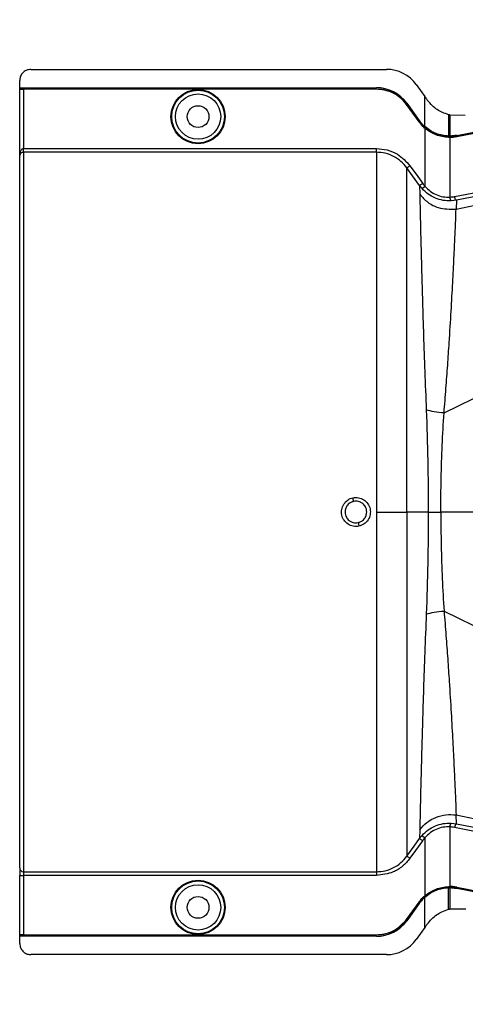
# Model space of a CAD drawing. Header units: inches. Extents: x -3977 to 448, y -4288 to 2176.
# Tile 134 of 206: x -3964 to -3905, y 67 to 198. Entities that reach past the tile are written whole.
import ezdxf

# ---------------------------------------------------------------- set-up
doc = ezdxf.new("R2010")
doc.units = ezdxf.units.IN
doc.header["$MEASUREMENT"] = 0

msp = doc.modelspace()

# ---------------------------------------------------------------- linework, layer by layer
at = {"color": 2, "linetype": 'Continuous', "lineweight": 25}
for p, q in [((-3962.591, 191.691), (-3915.323, 191.691)), ((-3964.091, 189.251), (-3964.091, 190.191)), ((-3964.091, 189.251), (-3916.653, 189.251)), ((-3964.091, 189.221), (-3964.091, 189.251)), ((-3964.091, 189.221), (-3916.653, 189.221)), ((-3964.091, 189.101), (-3964.091, 189.221)), ((-3964.091, 189.101), (-3916.653, 189.101)), ((-3964.091, 189.101), (-3964.091, 189.066)), ((-3964.091, 180.21), (-3964.091, 189.066)), ((-3963.591, 189.057), (-3963.591, 181.159)), ((-3916.653, 189.057), (-3963.591, 189.057)), ((-3916.653, 189.221), (-3916.653, 189.251)), ((-3916.653, 189.101), (-3916.653, 189.057)), ((-3911.353, 189.657), (-3910.215, 188.074)), ((-3906.063, 173.1), (-3826.89, 189.754)), ((-3826.89, 189.796), (-3906.012, 174.284)), ((-3910.215, 184.071), (-3910.215, 188.074)), ((-3912.63, 186.996), (-3912.595, 187.021)), ((-3910.989, 184.715), (-3912.63, 186.996)), ((-3912.595, 187.171), (-3912.619, 187.153)), ((-3912.619, 187.153), (-3910.978, 184.872)), ((-3912.595, 187.171), (-3910.954, 184.89)), ((-3912.595, 187.021), (-3910.954, 184.74)), ((-3910.989, 184.715), (-3910.954, 184.74)), ((-3910.978, 184.872), (-3910.954, 184.89)), ((-3907.656, 145.983), (-3826.89, 185.764)), ((-3907.051, 185.659), (-3907.051, 185.248)), ((-3907.051, 185.248), (-3907.051, 182.819)), ((-3906.893, 185.62), (-3906.893, 185.278)), ((-3906.872, 185.615), (-3906.893, 185.62)), ((-3906.893, 185.278), (-3906.893, 182.818)), ((-3904.832, 185.568), (-3906.872, 185.615)), ((-3910.244, 183.888), (-3910.215, 183.921)), ((-3910.215, 184.071), (-3910.235, 184.048)), ((-3910.215, 184.03), (-3910.215, 183.921)), ((-3910.215, 183.921), (-3908.73, 183.058)), ((-3910.215, 183.863), (-3910.215, 176.159)), ((-3907.052, 182.625), (-3907.051, 182.669)), ((-3907.051, 182.788), (-3906.892, 182.787)), ((-3907.051, 182.669), (-3907.051, 182.788)), ((-3906.893, 182.623), (-3906.893, 174.696)), ((-3905.961, 182.91), (-3905.955, 182.879)), ((-3905.952, 182.716), (-3905.961, 182.76)), ((-3963.591, 180.66), (-3963.591, 181.159)), ((-3963.591, 181.159), (-3916.653, 181.159)), ((-3964.091, 85.443), (-3964.091, 180.21)), ((-3916.653, 180.66), (-3963.591, 180.66)), ((-3963.591, 180.66), (-3963.591, 84.944)), ((-3910.916, 176.236), (-3910.873, 175.065)), ((-3910.588, 175.827), (-3910.916, 176.236)), ((-3910.588, 175.827), (-3910.215, 176.159)), ((-3906.012, 174.284), (-3906.72, 174.197)), ((-3906.012, 174.284), (-3906.063, 173.1)), ((-3916.653, 132.802), (-3912.595, 132.802)), ((-3909.757, 132.802), (-3912.595, 132.802)), ((-3909.757, 132.802), (-3908.089, 132.802)), ((-3851.032, 132.802), (-3908.089, 132.802)), ((-3907.656, 119.621), (-3826.89, 79.84)), ((-3906.012, 91.32), (-3906.063, 92.505)), ((-3906.063, 92.505), (-3826.89, 75.85)), ((-3910.873, 90.539), (-3910.916, 89.368)), ((-3906.893, 90.908), (-3906.893, 82.981)), ((-3906.72, 91.407), (-3906.012, 91.32)), ((-3906.012, 91.32), (-3826.89, 75.808)), ((-3910.588, 89.777), (-3910.215, 89.445)), ((-3910.215, 89.445), (-3910.215, 81.741)), ((-3964.091, 85.443), (-3964.091, 84.445)), ((-3964.091, 84.445), (-3963.591, 84.445)), ((-3964.091, 76.538), (-3964.091, 84.445)), ((-3963.591, 84.944), (-3916.653, 84.944)), ((-3963.591, 84.944), (-3963.591, 84.445)), ((-3916.653, 84.445), (-3963.591, 84.445)), ((-3963.591, 84.445), (-3963.591, 76.547)), ((-3907.052, 82.979), (-3907.051, 82.935)), ((-3907.051, 82.935), (-3907.051, 82.816)), ((-3907.051, 80.356), (-3907.051, 82.785)), ((-3906.893, 82.787), (-3906.893, 80.326)), ((-3905.952, 82.888), (-3905.961, 82.844)), ((-3905.961, 82.694), (-3905.955, 82.725)), ((-3910.244, 81.716), (-3910.215, 81.683)), ((-3910.235, 81.556), (-3910.215, 81.533)), ((-3910.215, 81.574), (-3910.215, 81.683)), ((-3910.215, 77.53), (-3910.215, 81.533)), ((-3912.63, 78.608), (-3910.989, 80.89)), ((-3910.978, 80.732), (-3912.619, 78.451)), ((-3910.954, 80.864), (-3912.595, 78.583)), ((-3910.954, 80.714), (-3912.595, 78.433)), ((-3910.989, 80.89), (-3910.954, 80.864)), ((-3910.954, 80.714), (-3910.978, 80.732)), ((-3907.051, 79.945), (-3907.051, 80.356)), ((-3906.893, 80.326), (-3906.893, 79.984)), ((-3906.872, 79.989), (-3904.742, 80.019)), ((-3912.595, 78.583), (-3912.63, 78.608)), ((-3912.619, 78.451), (-3912.595, 78.433)), ((-3910.215, 77.53), (-3911.353, 75.947)), ((-3964.091, 76.538), (-3964.091, 76.503)), ((-3964.091, 76.384), (-3964.091, 76.503)), ((-3916.653, 76.503), (-3964.091, 76.503)), ((-3916.653, 76.384), (-3964.091, 76.384)), ((-3964.091, 76.353), (-3964.091, 76.384)), ((-3916.653, 76.353), (-3964.091, 76.353)), ((-3964.091, 75.413), (-3964.091, 76.353)), ((-3963.591, 76.547), (-3916.653, 76.547)), ((-3916.653, 76.547), (-3916.653, 76.503)), ((-3916.653, 76.353), (-3916.653, 76.384)), ((-3915.323, 73.913), (-3962.591, 73.913))]:
    msp.add_line(p, q, dxfattribs=at)
at = {"color": 2, "linetype": 'Continuous', "lineweight": 25, "flags": 128}
for points in [[(-3905.961, 182.91), (-3861.651, 191.53), (-3826.89, 198.297)], [(-3905.955, 182.879), (-3861.661, 191.497), (-3826.89, 198.265)], [(-3905.961, 182.76), (-3899.248, 184.065), (-3893.648, 185.155), (-3889.16, 186.027), (-3886.525, 186.54), (-3884.516, 186.931), (-3883.133, 187.2), (-3882.507, 187.322), (-3882.405, 187.341), (-3882.383, 187.346), (-3882.378, 187.347), (-3882.377, 187.347), (-3882.377, 187.347), (-3882.377, 187.347), (-3882.377, 187.347), (-3882.377, 187.347), (-3882.377, 187.347), (-3882.377, 187.347), (-3882.377, 187.347), (-3882.377, 187.347), (-3882.376, 187.347), (-3858.792, 191.936)], [(-3858.784, 191.893), (-3885.198, 186.753), (-3905.952, 182.716)], [(-3906.893, 182.818), (-3906.892, 182.8), (-3906.892, 182.787)], [(-3910.916, 176.236), (-3911.844, 177.529), (-3912.595, 178.575)], [(-3912.189, 178.867), (-3911.248, 177.557), (-3910.51, 176.528)], [(-3912.595, 87.029), (-3911.64, 88.359), (-3910.916, 89.368)], [(-3910.51, 89.076), (-3911.45, 87.766), (-3912.189, 86.737)], [(-3906.892, 82.817), (-3906.981, 82.816), (-3907.051, 82.816)], [(-3907.051, 82.816), (-3907.051, 82.798), (-3907.051, 82.785)], [(-3906.893, 82.787), (-3906.892, 82.804), (-3906.892, 82.817)], [(-3905.961, 82.844), (-3879.546, 77.706), (-3858.792, 73.668)], [(-3826.89, 67.307), (-3871.146, 75.922), (-3905.961, 82.694)], [(-3826.89, 67.339), (-3871.153, 75.954), (-3905.955, 82.725)], [(-3905.952, 82.888), (-3879.538, 77.75), (-3858.784, 73.711)], [(-3906.872, 79.989), (-3906.884, 79.986), (-3906.893, 79.984)]]:
    msp.add_lwpolyline(points, dxfattribs=at)
at = {"color": 2, "linetype": 'Continuous', "lineweight": 25}
for centre, radius in [((-3940.372, 185.401), 3.605), ((-3940.372, 185.401), 3.509), ((-3940.372, 185.401), 3.012), ((-3940.372, 185.401), 1.45), ((-3940.372, 80.203), 3.605), ((-3940.372, 80.203), 3.509), ((-3940.372, 80.203), 3.012), ((-3940.372, 80.203), 1.45)]:
    msp.add_circle(centre, radius, dxfattribs=at)
for centre, radius, start, end in [((-3915.323, 186.801), 4.89, 35.73216, 90), ((-3916.653, 184.251), 5, 35.73216, 90), ((-3916.653, 184.251), 4.969, 35.73216, 90), ((-3906.298, 174.622), 0.599, 172.9578, 225.17479), ((-3945.354, 129.115), 26.168, 11.21699, 12.30669), ((-3893.408, 136.489), 26.17, 191.2161, 192.30574), ((-3906.298, 90.982), 0.599, 134.82521, 187.0422), ((-3963.592, 85.443), 0.5, 180.05508, 270.05497), ((-3916.653, 81.353), 4.969, 270, 324.26784), ((-3916.653, 81.353), 5, 270, 324.26784), ((-3915.323, 78.803), 4.89, 270, 324.26784)]:
    msp.add_arc(centre, radius, start, end, dxfattribs=at)
for centre, major_axis, start_param, end_param in [((-3908.442, 182.773), (4.773, -0.033), 1.2402323, 1.2750713), ((-3908.442, 82.831), (4.773, 0.033), 5.008114, 5.042953)]:
    msp.add_ellipse(centre, major_axis=major_axis, ratio=0.0122176, start_param=start_param, end_param=end_param, dxfattribs=at)
for points, knots in [([(-3962.591, 191.691), (-3962.804, 191.665), (-3963.246, 191.61), (-3963.75, 191.204), (-3964.042, 190.699), (-3964.076, 190.356), (-3964.091, 190.191)], [0, 0, 0, 0, 0.2702426, 0.562405, 0.7897212, 1, 1, 1, 1]), ([(-3906.255, 174.775), (-3891.415, 177.693), (-3864.963, 182.893), (-3838.505, 188.066), (-3826.89, 190.336)], [0, 0, 0, 0, 0.56100047, 1, 1, 1, 1]), ([(-3964.091, 189.066), (-3964.083, 189.065), (-3964.064, 189.062), (-3963.929, 189.059), (-3963.761, 189.058), (-3963.646, 189.058), (-3963.591, 189.057)], [0, 0, 0, 0, 0.27028, 0.5624538, 0.7897516, 1, 1, 1, 1]), ([(-3916.653, 189.101), (-3916.218, 189.067), (-3915.335, 188.997), (-3913.845, 188.379), (-3913.067, 187.534), (-3912.595, 187.021)], [0, 0, 0, 0, 0.27748629, 0.56199536, 1, 1, 1, 1]), ([(-3912.63, 186.996), (-3912.91, 187.326), (-3913.478, 187.997), (-3914.837, 188.837), (-3915.968, 188.974), (-3916.653, 189.057)], [0, 0, 0, 0, 0.2775345, 0.5620489, 1, 1, 1, 1]), ([(-3910.142, 187.972), (-3910.155, 187.991), (-3910.18, 188.025), (-3910.204, 188.059), (-3910.215, 188.074)], [0, 0, 0, 0, 0.56, 1, 1, 1, 1]), ([(-3910.142, 187.972), (-3910.093, 187.905), (-3910.007, 187.785), (-3909.921, 187.666), (-3909.883, 187.613)], [0, 0, 0, 0, 0.5599992, 1, 1, 1, 1]), ([(-3907.051, 185.659), (-3907.328, 185.749), (-3908.097, 185.997), (-3909.108, 186.663), (-3909.665, 187.345), (-3909.883, 187.613)], [0, 0, 0, 0, 0.2548715, 0.7080318, 1, 1, 1, 1]), ([(-3910.244, 183.888), (-3910.395, 184.032), (-3910.666, 184.287), (-3910.89, 184.584), (-3910.989, 184.715)], [0, 0, 0, 0, 0.559821, 1, 1, 1, 1]), ([(-3910.978, 184.872), (-3910.852, 184.707), (-3910.626, 184.413), (-3910.354, 184.16), (-3910.235, 184.048)], [0, 0, 0, 0, 0.5599982, 1, 1, 1, 1]), ([(-3910.215, 184.071), (-3910.365, 184.213), (-3910.633, 184.467), (-3910.856, 184.761), (-3910.954, 184.89)], [0, 0, 0, 0, 0.5600007, 1, 1, 1, 1]), ([(-3910.954, 184.74), (-3910.828, 184.576), (-3910.603, 184.283), (-3910.333, 184.032), (-3910.215, 183.921)], [0, 0, 0, 0, 0.5598194, 1, 1, 1, 1]), ([(-3907.029, 185.654), (-3907.033, 185.655), (-3907.04, 185.657), (-3907.048, 185.659), (-3907.051, 185.659)], [0, 0, 0, 0, 0.56, 1, 1, 1, 1]), ([(-3906.893, 185.62), (-3906.918, 185.626), (-3906.963, 185.638), (-3907.009, 185.649), (-3907.029, 185.654)], [0, 0, 0, 0, 0.5599961, 1, 1, 1, 1]), ([(-3910.244, 183.888), (-3910.238, 183.884), (-3910.229, 183.875), (-3910.219, 183.867), (-3910.215, 183.863)], [0, 0, 0, 0, 0.56, 1, 1, 1, 1]), ([(-3910.235, 184.048), (-3910.231, 184.045), (-3910.224, 184.039), (-3910.218, 184.033), (-3910.215, 184.03)], [0, 0, 0, 0, 0.56, 1, 1, 1, 1]), ([(-3907.051, 182.819), (-3907.333, 182.841), (-3907.896, 182.885), (-3908.731, 183.142), (-3909.526, 183.522), (-3909.985, 183.888), (-3910.215, 184.071)], [0, 0, 0, 0, 0.2500257, 0.5001914, 0.7501772, 1, 1, 1, 1]), ([(-3910.215, 184.03), (-3909.73, 183.682), (-3908.763, 182.986), (-3907.62, 182.854), (-3907.051, 182.788)], [0, 0, 0, 0, 0.5013928, 1, 1, 1, 1]), ([(-3907.052, 182.625), (-3907.624, 182.692), (-3908.766, 182.825), (-3909.732, 183.517), (-3910.215, 183.863)], [0, 0, 0, 0, 0.4999469, 1, 1, 1, 1]), ([(-3906.893, 182.623), (-3906.922, 182.623), (-3906.975, 182.623), (-3907.029, 182.625), (-3907.052, 182.625)], [0, 0, 0, 0, 0.5600001, 1, 1, 1, 1]), ([(-3907.051, 182.788), (-3907.051, 182.794), (-3907.051, 182.804), (-3907.051, 182.815), (-3907.051, 182.819)], [0, 0, 0, 0, 0.56, 1, 1, 1, 1]), ([(-3907.051, 182.669), (-3906.846, 182.67), (-3906.48, 182.672), (-3906.119, 182.733), (-3905.961, 182.76)], [0, 0, 0, 0, 0.5600766, 1, 1, 1, 1]), ([(-3905.961, 182.91), (-3906.133, 182.881), (-3906.442, 182.829), (-3906.755, 182.821), (-3906.893, 182.818)], [0, 0, 0, 0, 0.5598333, 1, 1, 1, 1]), ([(-3905.952, 182.716), (-3906.127, 182.687), (-3906.439, 182.635), (-3906.754, 182.627), (-3906.893, 182.623)], [0, 0, 0, 0, 0.5599609, 1, 1, 1, 1]), ([(-3906.892, 182.787), (-3906.716, 182.792), (-3906.402, 182.802), (-3906.091, 182.856), (-3905.955, 182.879)], [0, 0, 0, 0, 0.5600547, 1, 1, 1, 1]), ([(-3964.091, 180.21), (-3964.078, 180.4), (-3964.059, 180.653), (-3963.925, 180.931), (-3963.825, 181.058), (-3963.728, 181.128), (-3963.648, 181.156), (-3963.61, 181.158), (-3963.591, 181.159)], [0, 0, 0, 0, 0.4992923, 0.6664726, 0.8017544, 0.9097508, 0.956348, 1, 1, 1, 1]), ([(-3916.653, 181.159), (-3916.167, 181.12), (-3915.197, 181.043), (-3913.561, 180.359), (-3912.709, 179.432), (-3912.189, 178.867)], [0, 0, 0, 0, 0.2811331, 0.5612645, 1, 1, 1, 1]), ([(-3963.591, 180.66), (-3963.612, 180.66), (-3963.655, 180.658), (-3963.747, 180.642), (-3963.887, 180.588), (-3964.058, 180.434), (-3964.078, 180.299), (-3964.091, 180.21)], [0, 0, 0, 0, 0.0483457, 0.102766, 0.2380798, 0.4991701, 1, 1, 1, 1]), ([(-3964.084, 180.372), (-3964.086, 180.34), (-3964.089, 180.28), (-3964.091, 180.233), (-3964.091, 180.21)], [0, 0, 0, 0, 0.5230707, 1, 1, 1, 1]), ([(-3912.595, 178.575), (-3912.846, 178.88), (-3913.35, 179.49), (-3914.352, 180.144), (-3915.467, 180.579), (-3916.258, 180.633), (-3916.653, 180.66)], [0, 0, 0, 0, 0.2495121, 0.4997211, 0.7495793, 1, 1, 1, 1]), ([(-3912.595, 178.575), (-3912.587, 178.581), (-3912.572, 178.591), (-3912.477, 178.66), (-3912.343, 178.756), (-3912.239, 178.831), (-3912.189, 178.867)], [0, 0, 0, 0, 0.2405938, 0.5, 0.7594062, 1, 1, 1, 1]), ([(-3912.595, 132.802), (-3912.595, 134.724), (-3912.595, 138.558), (-3912.595, 144.225), (-3912.595, 149.706), (-3912.595, 154.923), (-3912.595, 159.793), (-3912.595, 164.237), (-3912.595, 168.19), (-3912.595, 171.584), (-3912.595, 174.376), (-3912.595, 176.498), (-3912.595, 177.988), (-3912.595, 178.379), (-3912.595, 178.575)], [0, 0, 0, 0, 0.0835007, 0.1665231, 0.2500651, 0.3332635, 0.4163653, 0.4999954, 0.5830081, 0.6662479, 0.7498193, 0.8329143, 0.916285, 1, 1, 1, 1]), ([(-3910.916, 176.236), (-3910.908, 176.242), (-3910.893, 176.253), (-3910.798, 176.321), (-3910.663, 176.417), (-3910.56, 176.492), (-3910.51, 176.528)], [0, 0, 0, 0, 0.240618, 0.5, 0.759382, 1, 1, 1, 1]), ([(-3906.72, 174.197), (-3907.074, 174.202), (-3907.782, 174.21), (-3908.83, 174.528), (-3909.803, 175.051), (-3910.326, 175.568), (-3910.588, 175.827)], [0, 0, 0, 0, 0.2495808, 0.4989767, 0.7495561, 1, 1, 1, 1]), ([(-3910.51, 176.528), (-3910.457, 176.457), (-3910.363, 176.33), (-3910.26, 176.211), (-3910.215, 176.159)], [0, 0, 0, 0, 0.5599594, 1, 1, 1, 1]), ([(-3910.215, 176.159), (-3909.991, 175.926), (-3909.546, 175.463), (-3908.707, 174.99), (-3907.803, 174.705), (-3907.196, 174.699), (-3906.893, 174.696)], [0, 0, 0, 0, 0.25263713, 0.50354358, 0.75190953, 1, 1, 1, 1]), ([(-3910.873, 175.065), (-3910.868, 174.567), (-3910.858, 173.577), (-3910.807, 171.232), (-3910.737, 168.319), (-3910.646, 164.827), (-3910.534, 160.818), (-3910.395, 156.362), (-3910.228, 151.54), (-3910.09, 148.104), (-3910.021, 146.382)], [0, 0, 0, 0, 0.1257187, 0.2502879, 0.3753933, 0.5005251, 0.6250881, 0.7505683, 0.8750215, 1, 1, 1, 1]), ([(-3910.873, 175.065), (-3910.543, 174.695), (-3909.869, 173.94), (-3908.209, 173.077), (-3906.871, 173.091), (-3906.063, 173.1)], [0, 0, 0, 0, 0.2761786, 0.5629357, 1, 1, 1, 1]), ([(-3906.893, 174.696), (-3906.773, 174.705), (-3906.559, 174.72), (-3906.348, 174.759), (-3906.255, 174.775)], [0, 0, 0, 0, 0.5599329, 1, 1, 1, 1]), ([(-3906.012, 174.284), (-3906.035, 174.293), (-3906.085, 174.313), (-3906.161, 174.446), (-3906.22, 174.61), (-3906.244, 174.722), (-3906.255, 174.775)], [0, 0, 0, 0, 0.2704256, 0.5623869, 0.7895723, 1, 1, 1, 1]), ([(-3907.656, 145.982), (-3907.571, 147.073), (-3907.402, 149.24), (-3907.172, 152.358), (-3906.935, 155.845), (-3906.706, 159.578), (-3906.498, 163.369), (-3906.331, 166.68), (-3906.202, 169.451), (-3906.102, 171.685), (-3906.076, 172.627), (-3906.063, 173.1)], [0, 0, 0, 0, 0.08440502, 0.16768297, 0.25082547, 0.37621147, 0.50059332, 0.62555508, 0.75046755, 0.8747621, 1, 1, 1, 1]), ([(-3910.021, 146.382), (-3909.943, 144.151), (-3909.786, 139.689), (-3909.767, 135.097), (-3909.757, 132.802)], [0, 0, 0, 0, 0.50013231, 1, 1, 1, 1]), ([(-3908.089, 132.802), (-3908.08, 134.289), (-3908.062, 137.266), (-3907.92, 141.69), (-3907.744, 144.55), (-3907.656, 145.983)], [0, 0, 0, 0, 0.3326232, 0.6656434, 1, 1, 1, 1]), ([(-3918.976, 130.912), (-3919.1, 130.893), (-3919.35, 130.855), (-3919.853, 130.915), (-3920.442, 131.162), (-3920.906, 131.602), (-3921.159, 132.036), (-3921.277, 132.396), (-3921.314, 132.77), (-3921.265, 133.268), (-3921.016, 133.862), (-3920.582, 134.333), (-3920.145, 134.593), (-3919.907, 134.659), (-3919.788, 134.692)], [0, 0, 0, 0, 0.0624093, 0.1260247, 0.2505512, 0.3749718, 0.4381731, 0.5000325, 0.5626603, 0.6249545, 0.7484603, 0.8770445, 0.9382648, 1, 1, 1, 1]), ([(-3919.686, 134.205), (-3919.81, 134.167), (-3920.02, 134.104), (-3920.295, 133.925), (-3920.542, 133.683), (-3920.771, 133.304), (-3920.806, 132.978), (-3920.825, 132.802)], [0, 0, 0, 0, 0.1983237, 0.3364496, 0.5006588, 0.7301678, 1, 1, 1, 1]), ([(-3919.788, 134.692), (-3919.534, 134.717), (-3919.028, 134.767), (-3918.306, 134.464), (-3917.757, 133.926), (-3917.45, 133.217), (-3917.443, 132.446), (-3917.721, 131.731), (-3918.255, 131.161), (-3918.735, 130.995), (-3918.976, 130.912)], [0, 0, 0, 0, 0.12513, 0.2501727, 0.3756048, 0.5001848, 0.6250973, 0.7500797, 0.8745612, 1, 1, 1, 1]), ([(-3917.939, 132.802), (-3917.949, 132.932), (-3917.968, 133.176), (-3918.137, 133.573), (-3918.413, 133.899), (-3918.752, 134.105), (-3919.051, 134.209), (-3919.359, 134.253), (-3919.576, 134.221), (-3919.686, 134.205)], [0, 0, 0, 0, 0.15143916, 0.28499962, 0.49952113, 0.64010338, 0.74464676, 0.87001835, 1, 1, 1, 1]), ([(-3920.825, 132.802), (-3920.815, 132.672), (-3920.796, 132.429), (-3920.626, 132.031), (-3920.351, 131.705), (-3920.013, 131.499), (-3919.713, 131.395), (-3919.405, 131.351), (-3919.188, 131.383), (-3919.077, 131.399)], [0, 0, 0, 0, 0.1513707, 0.2848656, 0.4992611, 0.6397711, 0.7442765, 0.8697489, 1, 1, 1, 1]), ([(-3919.077, 131.399), (-3918.954, 131.437), (-3918.744, 131.5), (-3918.469, 131.679), (-3918.221, 131.921), (-3917.992, 132.3), (-3917.957, 132.626), (-3917.939, 132.802)], [0, 0, 0, 0, 0.1982573, 0.3363448, 0.5005148, 0.7300981, 1, 1, 1, 1]), ([(-3912.595, 132.802), (-3912.595, 131.043), (-3912.595, 127.451), (-3912.595, 122.036), (-3912.595, 116.596), (-3912.595, 111.266), (-3912.595, 106.191), (-3912.595, 101.515), (-3912.595, 97.368), (-3912.595, 93.853), (-3912.595, 91.036), (-3912.595, 88.965), (-3912.595, 87.571), (-3912.595, 87.207), (-3912.595, 87.029)], [0, 0, 0, 0, 0.0764204, 0.1560238, 0.2384089, 0.3230616, 0.4093667, 0.4966296, 0.584108, 0.6710485, 0.7567251, 0.840474, 0.9217211, 1, 1, 1, 1]), ([(-3909.757, 132.802), (-3909.767, 130.507), (-3909.786, 125.915), (-3909.943, 121.453), (-3910.021, 119.222)], [0, 0, 0, 0, 0.4998677, 1, 1, 1, 1]), ([(-3908.089, 132.802), (-3908.08, 131.315), (-3908.062, 128.338), (-3907.92, 123.914), (-3907.744, 121.054), (-3907.656, 119.621)], [0, 0, 0, 0, 0.3326232, 0.6656434, 1, 1, 1, 1]), ([(-3910.021, 119.222), (-3910.09, 117.5), (-3910.228, 114.064), (-3910.395, 109.242), (-3910.534, 104.786), (-3910.646, 100.777), (-3910.737, 97.285), (-3910.807, 94.372), (-3910.858, 92.027), (-3910.868, 91.037), (-3910.873, 90.539)], [0, 0, 0, 0, 0.1249785, 0.2494317, 0.3749119, 0.4994749, 0.6246067, 0.7497121, 0.8742813, 1, 1, 1, 1]), ([(-3910.021, 119.222), (-3909.694, 119.315), (-3909.042, 119.502), (-3908.118, 119.582), (-3907.656, 119.621)], [0, 0, 0, 0, 0.5000218, 1, 1, 1, 1]), ([(-3907.656, 119.622), (-3907.571, 118.531), (-3907.402, 116.364), (-3907.172, 113.246), (-3906.935, 109.759), (-3906.706, 106.026), (-3906.498, 102.235), (-3906.331, 98.924), (-3906.202, 96.153), (-3906.102, 93.919), (-3906.076, 92.977), (-3906.063, 92.505)], [0, 0, 0, 0, 0.084405, 0.167683, 0.2508255, 0.3762115, 0.5005933, 0.6255551, 0.7504676, 0.8747621, 1, 1, 1, 1]), ([(-3910.873, 90.539), (-3910.582, 90.874), (-3909.99, 91.555), (-3908.775, 92.232), (-3907.428, 92.602), (-3906.512, 92.537), (-3906.063, 92.505)], [0, 0, 0, 0, 0.2452308, 0.5, 0.7547692, 1, 1, 1, 1]), ([(-3910.588, 89.777), (-3910.326, 90.036), (-3909.803, 90.553), (-3908.83, 91.076), (-3907.782, 91.394), (-3907.074, 91.402), (-3906.72, 91.407)], [0, 0, 0, 0, 0.2504497, 0.501026, 0.7504119, 1, 1, 1, 1]), ([(-3906.893, 90.908), (-3907.196, 90.905), (-3907.803, 90.899), (-3908.707, 90.614), (-3909.546, 90.141), (-3909.991, 89.678), (-3910.215, 89.445)], [0, 0, 0, 0, 0.24809771, 0.49645367, 0.74735706, 1, 1, 1, 1]), ([(-3906.255, 90.829), (-3906.373, 90.85), (-3906.585, 90.887), (-3906.799, 90.902), (-3906.893, 90.908)], [0, 0, 0, 0, 0.5599329, 1, 1, 1, 1]), ([(-3906.012, 91.32), (-3906.033, 91.313), (-3906.065, 91.302), (-3906.112, 91.24), (-3906.148, 91.176), (-3906.182, 91.098), (-3906.222, 90.984), (-3906.242, 90.89), (-3906.255, 90.829)], [0, 0, 0, 0, 0.2396351, 0.3684751, 0.5, 0.6315249, 0.7603649, 1, 1, 1, 1]), ([(-3826.89, 75.268), (-3841.686, 78.16), (-3868.143, 83.332), (-3894.595, 88.535), (-3906.255, 90.829)], [0, 0, 0, 0, 0.5592139, 1, 1, 1, 1]), ([(-3910.916, 89.368), (-3910.857, 89.446), (-3910.753, 89.587), (-3910.638, 89.719), (-3910.588, 89.777)], [0, 0, 0, 0, 0.5598158, 1, 1, 1, 1]), ([(-3910.916, 89.368), (-3910.908, 89.362), (-3910.893, 89.351), (-3910.798, 89.283), (-3910.663, 89.187), (-3910.56, 89.112), (-3910.51, 89.076)], [0, 0, 0, 0, 0.24061816, 0.5, 0.75938184, 1, 1, 1, 1]), ([(-3910.215, 89.445), (-3910.272, 89.378), (-3910.375, 89.259), (-3910.469, 89.132), (-3910.51, 89.076)], [0, 0, 0, 0, 0.55995964, 1, 1, 1, 1]), ([(-3916.653, 84.944), (-3916.259, 84.971), (-3915.47, 85.025), (-3914.355, 85.458), (-3913.352, 86.112), (-3912.847, 86.723), (-3912.595, 87.029)], [0, 0, 0, 0, 0.2494565, 0.4996464, 0.7495448, 1, 1, 1, 1]), ([(-3912.189, 86.737), (-3912.504, 86.365), (-3913.133, 85.622), (-3914.642, 84.69), (-3915.891, 84.538), (-3916.653, 84.445)], [0, 0, 0, 0, 0.2811141, 0.5612729, 1, 1, 1, 1]), ([(-3912.595, 87.029), (-3912.587, 87.023), (-3912.572, 87.013), (-3912.477, 86.944), (-3912.343, 86.848), (-3912.239, 86.773), (-3912.189, 86.737)], [0, 0, 0, 0, 0.2405936, 0.4999997, 0.7594059, 1, 1, 1, 1]), ([(-3964.091, 84.777), (-3964.091, 84.765), (-3964.091, 84.744), (-3964.091, 84.594), (-3964.091, 84.53)], [0, 0, 0, 0, 0.5708247, 1, 1, 1, 1]), ([(-3910.215, 81.741), (-3909.732, 82.087), (-3908.766, 82.779), (-3907.624, 82.912), (-3907.052, 82.979)], [0, 0, 0, 0, 0.500053, 1, 1, 1, 1]), ([(-3910.215, 81.683), (-3909.669, 82.07), (-3908.693, 82.761), (-3907.553, 82.882), (-3907.051, 82.935)], [0, 0, 0, 0, 0.5591099, 1, 1, 1, 1]), ([(-3907.051, 82.785), (-3907.333, 82.763), (-3907.896, 82.719), (-3908.731, 82.462), (-3909.526, 82.082), (-3909.985, 81.716), (-3910.215, 81.533)], [0, 0, 0, 0, 0.2500257, 0.5001914, 0.7501772, 1, 1, 1, 1]), ([(-3907.052, 82.979), (-3907.022, 82.98), (-3906.969, 82.981), (-3906.916, 82.981), (-3906.893, 82.981)], [0, 0, 0, 0, 0.56004574, 1, 1, 1, 1]), ([(-3905.961, 82.844), (-3906.163, 82.877), (-3906.524, 82.936), (-3906.89, 82.935), (-3907.051, 82.935)], [0, 0, 0, 0, 0.5600744, 1, 1, 1, 1]), ([(-3905.952, 82.888), (-3906.127, 82.917), (-3906.439, 82.969), (-3906.754, 82.977), (-3906.893, 82.981)], [0, 0, 0, 0, 0.5599497, 1, 1, 1, 1]), ([(-3905.961, 82.694), (-3906.133, 82.723), (-3906.442, 82.775), (-3906.755, 82.783), (-3906.893, 82.787)], [0, 0, 0, 0, 0.5598333, 1, 1, 1, 1]), ([(-3905.955, 82.725), (-3906.129, 82.754), (-3906.44, 82.806), (-3906.754, 82.814), (-3906.892, 82.817)], [0, 0, 0, 0, 0.5600516, 1, 1, 1, 1]), ([(-3910.989, 80.89), (-3910.862, 81.055), (-3910.636, 81.35), (-3910.363, 81.604), (-3910.244, 81.716)], [0, 0, 0, 0, 0.5598224, 1, 1, 1, 1]), ([(-3910.978, 80.732), (-3910.852, 80.897), (-3910.626, 81.191), (-3910.354, 81.444), (-3910.235, 81.556)], [0, 0, 0, 0, 0.5599986, 1, 1, 1, 1]), ([(-3910.215, 81.683), (-3910.365, 81.541), (-3910.633, 81.288), (-3910.856, 80.994), (-3910.954, 80.864)], [0, 0, 0, 0, 0.559818, 1, 1, 1, 1]), ([(-3910.215, 81.533), (-3910.365, 81.391), (-3910.633, 81.137), (-3910.856, 80.843), (-3910.954, 80.714)], [0, 0, 0, 0, 0.5600005, 1, 1, 1, 1]), ([(-3910.244, 81.716), (-3910.238, 81.72), (-3910.229, 81.729), (-3910.219, 81.737), (-3910.215, 81.741)], [0, 0, 0, 0, 0.5601198, 1, 1, 1, 1]), ([(-3910.235, 81.556), (-3910.231, 81.559), (-3910.224, 81.565), (-3910.218, 81.571), (-3910.215, 81.574)], [0, 0, 0, 0, 0.56, 1, 1, 1, 1]), ([(-3909.883, 77.991), (-3909.693, 78.227), (-3909.163, 78.887), (-3908.166, 79.579), (-3907.358, 79.844), (-3907.051, 79.945)], [0, 0, 0, 0, 0.2563458, 0.7166755, 1, 1, 1, 1]), ([(-3907.029, 79.95), (-3907.033, 79.949), (-3907.04, 79.947), (-3907.048, 79.945), (-3907.051, 79.945)], [0, 0, 0, 0, 0.5600046, 1, 1, 1, 1]), ([(-3907.029, 79.95), (-3907.003, 79.957), (-3906.958, 79.968), (-3906.913, 79.979), (-3906.893, 79.984)], [0, 0, 0, 0, 0.5599989, 1, 1, 1, 1]), ([(-3916.653, 76.547), (-3916.221, 76.581), (-3915.346, 76.65), (-3913.87, 77.263), (-3913.098, 78.101), (-3912.63, 78.608)], [0, 0, 0, 0, 0.2775345, 0.5620489, 1, 1, 1, 1]), ([(-3912.595, 78.583), (-3912.877, 78.249), (-3913.449, 77.573), (-3914.821, 76.725), (-3915.962, 76.587), (-3916.653, 76.503)], [0, 0, 0, 0, 0.2774863, 0.5619954, 1, 1, 1, 1]), ([(-3910.215, 77.53), (-3910.201, 77.549), (-3910.177, 77.583), (-3910.152, 77.617), (-3910.142, 77.632)], [0, 0, 0, 0, 0.56, 1, 1, 1, 1]), ([(-3910.142, 77.632), (-3910.093, 77.699), (-3910.007, 77.819), (-3909.921, 77.938), (-3909.883, 77.991)], [0, 0, 0, 0, 0.5599992, 1, 1, 1, 1]), ([(-3963.591, 76.547), (-3963.662, 76.546), (-3963.81, 76.546), (-3963.978, 76.544), (-3964.075, 76.541), (-3964.086, 76.539), (-3964.091, 76.538)], [0, 0, 0, 0, 0.2702426, 0.562405, 0.7897212, 1, 1, 1, 1]), ([(-3964.091, 75.413), (-3964.065, 75.201), (-3964.01, 74.758), (-3963.604, 74.255), (-3963.1, 73.962), (-3962.756, 73.929), (-3962.591, 73.913)], [0, 0, 0, 0, 0.27028, 0.5624538, 0.7897516, 1, 1, 1, 1])]:
    msp.add_open_spline(points, degree=3, knots=knots, dxfattribs=at)
for points in [[(-3916.653, 180.66), (-3916.653, 180.671), (-3916.653, 180.693), (-3916.653, 180.81), (-3916.653, 180.971), (-3916.653, 181.097), (-3916.653, 181.159)], [(-3916.653, 180.66), (-3916.653, 180.463), (-3916.653, 180.068), (-3916.653, 178.528), (-3916.653, 176.319), (-3916.653, 173.409), (-3916.653, 169.862), (-3916.653, 165.728), (-3916.653, 161.075), (-3916.653, 155.976), (-3916.653, 150.51), (-3916.653, 144.765), (-3916.653, 138.831), (-3916.653, 134.812), (-3916.653, 132.802)], [(-3916.653, 132.802), (-3916.653, 130.792), (-3916.653, 126.773), (-3916.653, 120.839), (-3916.653, 115.094), (-3916.653, 109.629), (-3916.653, 104.529), (-3916.653, 99.876), (-3916.653, 95.742), (-3916.653, 92.195), (-3916.653, 89.285), (-3916.653, 87.076), (-3916.653, 85.536), (-3916.653, 85.141), (-3916.653, 84.944)], [(-3916.653, 84.944), (-3916.653, 84.933), (-3916.653, 84.911), (-3916.653, 84.794), (-3916.653, 84.633), (-3916.653, 84.508), (-3916.653, 84.445)]]:
    msp.add_open_spline(points, degree=3, dxfattribs=at)
at = {"color": 7, "linetype": 'Continuous', "lineweight": 25}
msp.add_open_spline([(-3907.656, 145.983), (-3908.118, 146.022), (-3909.042, 146.102), (-3909.694, 146.289), (-3910.021, 146.382)], degree=3, knots=[0, 0, 0, 0, 0.49997816, 1, 1, 1, 1], dxfattribs=at)

doc.saveas('drawing.dxf')
